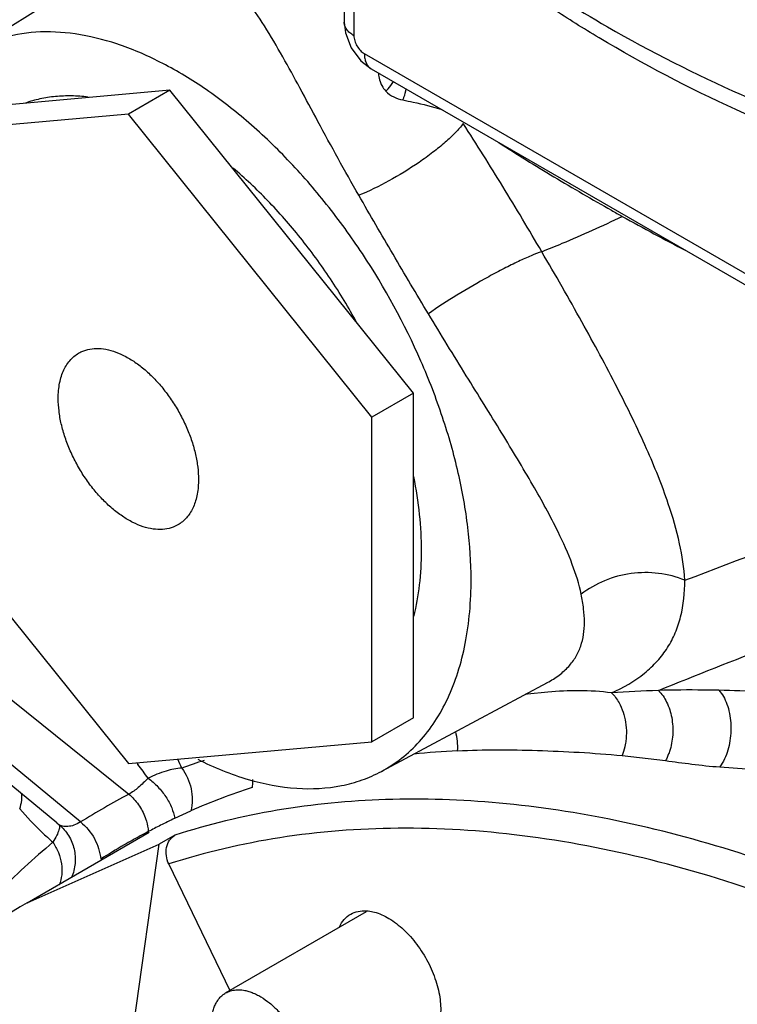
# Model space of a CAD drawing. Header units: inches. Extents: x 0 to 34, y 0 to 22.
# Tile 149 of 175: x 27.048 to 27.537, y 15.077 to 15.747. Entities that reach past the tile are written whole.
import ezdxf

# ---------------------------------------------------------------- set-up
doc = ezdxf.new("R2010")
doc.units = ezdxf.units.IN
doc.header["$LTSCALE"] = 1.87
doc.header["$MEASUREMENT"] = 0
doc.layers.get('0').update_dxf_attribs({"linetype": 'CONTINUOUS'})
doc.layers.add('3_ALL_AXES', color=7, linetype='CONTINUOUS')
doc.layers.add('7_ALL_FEATURES', color=7, linetype='CONTINUOUS')

msp = doc.modelspace()

# ---------------------------------------------------------------- linework, layer by layer
at = {"color": 7, "linetype": 'Continuous'}
for p, q in [((27.269031, 15.880453), (27.269031, 15.745447)), ((27.275621, 15.872536), (27.275621, 15.736261)), ((27.10435, 15.78127), (27.012253, 15.724084)), ((27.269031, 15.745459), (27.269838, 15.73817)), ((27.269838, 15.73817), (27.273696, 15.727975)), ((27.273696, 15.727975), (27.280266, 15.719189)), ((27.282688, 15.724021), (27.856547, 15.392711)), ((27.280266, 15.719189), (27.287354, 15.713718)), ((27.287348, 15.713721), (27.853252, 15.387004)), ((26.857568, 15.433054), (27.12237, 15.220116)), ((27.07334, 15.200574), (26.814625, 15.413917)), ((27.089508, 15.201142), (26.828575, 15.416314)), ((27.407083, 15.295931), (27.294304, 15.235554)), ((27.407158, 15.295971), (27.407189, 15.295987)), ((27.393644, 15.288227), (27.392438, 15.288109)), ((27.407584, 15.289505), (27.393644, 15.288227)), ((27.458095, 15.246292), (27.487663, 15.242872)), ((27.127754, 15.241343), (27.128541, 15.240321)), ((27.527172, 15.242638), (27.524638, 15.238619)), ((27.524638, 15.238619), (27.552186, 15.236533)), ((27.15363, 15.20363), (27.164629, 15.208739)), ((27.073358, 15.200559), (27.075004, 15.199208))]:
    msp.add_line(p, q, dxfattribs=at)
for centre, radius, start, end in [((28.356379, 17.223223), 1.843466, 240.585382, 240.844933), ((28.309542, 17.139754), 1.747754, 240.852787, 242.464481), ((27.529483, 14.08594), 1.205633, 92.218118, 93.734099), ((27.393134, 10.07971), 5.212683, 88.248262, 88.5609), ((27.305848, 15.252238), 0.040424, 356.247919, 14.868032), ((27.377231, 14.638117), 0.612263, 92.906514, 95.71126), ((26.679615, 14.895563), 0.566032, 36.33989, 37.522935), ((26.829519, 15.093407), 0.3593, 23.697036, 24.750592), ((27.309718, 14.823632), 0.440912, 107.96899, 110.054457), ((27.346554, 14.79507), 0.451906, 108.082555, 113.739096), ((27.458721, 14.59961), 0.705805, 118.460355, 121.541063), ((27.236206, 15.374205), 0.249613, 221.104708, 226.131956), ((27.407534, 14.675978), 0.585544, 116.747751, 117.664912), ((27.460271, 14.57171), 0.70239, 115.885054, 116.761318), ((27.227591, 15.365413), 0.237304, 226.160348, 228.640481), ((27.350512, 14.784858), 0.462636, 117.671091, 119.2211), ((27.347409, 14.790306), 0.456366, 119.998045, 122.345104), ((27.349048, 14.787491), 0.459623, 119.222052, 119.999587)]:
    msp.add_arc(centre, radius, start, end, dxfattribs=at)
for points, knots in [([(27.173584, 16.124873), (27.173595, 16.107132), (27.176698, 16.071245), (27.190474, 16.018242), (27.213193, 15.96638), (27.244571, 15.91619), (27.284243, 15.868117), (27.331818, 15.822591), (27.386816, 15.780032), (27.427041, 15.754535), (27.448174, 15.742335)], [0, 0, 0, 0, 0.1080092, 0.2180588, 0.3320005, 0.4513671, 0.5772836, 0.7105006, 0.8514352, 1, 1, 1, 1]), ([(27.442453, 15.734783), (27.431821, 15.741158), (27.391356, 15.766624), (27.353125, 15.795742), (27.326839, 15.819478)], [0, 0, 0, 0, 0.2592754, 1, 1, 1, 1]), ([(27.227181, 15.721849), (27.22317, 15.728933), (27.215352, 15.742296), (27.203049, 15.760633), (27.190227, 15.775873), (27.178278, 15.78575), (27.16801, 15.791165), (27.159986, 15.793937), (27.151501, 15.795358), (27.139284, 15.795382), (27.122863, 15.791445), (27.110573, 15.785133), (27.104357, 15.781274)], [0, 0, 0, 0, 0.1532937, 0.2914268, 0.4152985, 0.5272922, 0.5805219, 0.6331353, 0.6864468, 0.7417627, 0.862234, 1, 1, 1, 1]), ([(27.275621, 15.736261), (27.274636, 15.73683), (27.272847, 15.738066), (27.270702, 15.740313), (27.269349, 15.742804), (27.269031, 15.74459), (27.269031, 15.745447)], [0, 0, 0, 0, 0.2892103, 0.5490667, 0.7823324, 1, 1, 1, 1]), ([(27.448174, 15.742335), (27.477607, 15.725342), (27.540193, 15.693847), (27.640628, 15.65516), (27.748813, 15.624228), (27.862953, 15.601556), (27.981183, 15.587516), (28.101554, 15.582337), (28.222076, 15.586104), (28.301918, 15.594618), (28.341395, 15.600393)], [0, 0, 0, 0, 0.1108362, 0.227993, 0.3505307, 0.4773341, 0.6071018, 0.7384373, 0.8698884, 1, 1, 1, 1]), ([(27.355367, 15.366162), (27.355367, 15.377957), (27.353751, 15.402325), (27.347131, 15.439319), (27.336357, 15.477226), (27.316655, 15.528185), (27.290065, 15.576943), (27.257736, 15.621554), (27.231325, 15.651912), (27.203279, 15.678575), (27.174189, 15.700969), (27.144673, 15.718617), (27.115336, 15.73113), (27.086768, 15.738205), (27.059543, 15.739618), (27.034282, 15.735218), (27.019103, 15.728337), (27.012243, 15.724077)], [0, 0, 0, 0, 0.0625547, 0.1291519, 0.1989873, 0.271217, 0.4186254, 0.4917894, 0.5631414, 0.6317198, 0.6966969, 0.7574508, 0.8136301, 0.8652412, 0.912755, 0.9571714, 1, 1, 1, 1]), ([(27.275621, 15.736261), (27.275621, 15.735102), (27.276056, 15.732658), (27.277571, 15.729225), (27.279787, 15.726197), (27.281685, 15.7246), (27.282688, 15.724021)], [0, 0, 0, 0, 0.2373621, 0.5001604, 0.762845, 1, 1, 1, 1]), ([(27.868121, 15.588841), (27.82855, 15.595066), (27.751183, 15.610439), (27.639828, 15.642728), (27.536615, 15.683432), (27.472515, 15.716757), (27.442453, 15.734783)], [0, 0, 0, 0, 0.265565, 0.522223, 0.7676237, 1, 1, 1, 1]), ([(27.278907, 15.627656), (27.269348, 15.644221), (27.25605, 15.668639), (27.239151, 15.700222), (27.231134, 15.714868), (27.227181, 15.721849)], [0, 0, 0, 0, 0.5339085, 0.776053, 1, 1, 1, 1]), ([(27.282688, 15.724021), (27.282688, 15.722883), (27.282864, 15.720716), (27.283737, 15.717735), (27.285218, 15.715317), (27.286606, 15.714149), (27.287348, 15.713721)], [0, 0, 0, 0, 0.2892525, 0.5490841, 0.782334, 1, 1, 1, 1]), ([(27.292286, 15.710193), (27.292364, 15.70964), (27.292718, 15.707472), (27.293311, 15.705334), (27.293939, 15.703821)], [0, 0, 0, 0, 0.2543241, 1, 1, 1, 1]), ([(27.293939, 15.703821), (27.294147, 15.703322), (27.295042, 15.701393), (27.296267, 15.69961), (27.297351, 15.698453)], [0, 0, 0, 0, 0.254431, 1, 1, 1, 1]), ([(27.29735, 15.698454), (27.297865, 15.698973), (27.299783, 15.701015), (27.301493, 15.703262), (27.302567, 15.705034)], [0, 0, 0, 0, 0.2606665, 1, 1, 1, 1]), ([(27.308936, 15.692533), (27.309203, 15.693151), (27.310181, 15.695589), (27.310914, 15.698128), (27.311283, 15.700046)], [0, 0, 0, 0, 0.25619, 1, 1, 1, 1]), ([(27.297351, 15.698453), (27.29886, 15.696839), (27.302563, 15.694265), (27.3068, 15.692966), (27.308935, 15.692534)], [0, 0, 0, 0, 0.5036334, 1, 1, 1, 1]), ([(27.308935, 15.692534), (27.311289, 15.692058), (27.320208, 15.690174), (27.32906, 15.687939), (27.33548, 15.685971)], [0, 0, 0, 0, 0.2634452, 1, 1, 1, 1]), ([(27.350002, 15.676437), (27.348368, 15.674297), (27.344439, 15.669884), (27.33751, 15.663381), (27.32922, 15.656619), (27.316609, 15.647493), (27.299967, 15.637296), (27.285898, 15.630456), (27.278907, 15.627656)], [0, 0, 0, 0, 0.0928929, 0.2033227, 0.3276233, 0.4617149, 0.7401726, 1, 1, 1, 1]), ([(27.403472, 15.589252), (27.394773, 15.604108), (27.377279, 15.633374), (27.359184, 15.662275), (27.350002, 15.676437)], [0, 0, 0, 0, 0.5049312, 1, 1, 1, 1]), ([(27.374227, 15.663531), (27.386582, 15.655539), (27.411976, 15.639817), (27.437812, 15.624839), (27.451005, 15.6174)], [0, 0, 0, 0, 0.4927938, 1, 1, 1, 1]), ([(27.326305, 15.546984), (27.318188, 15.560441), (27.302258, 15.587256), (27.286642, 15.614254), (27.278907, 15.627656)], [0, 0, 0, 0, 0.5038746, 1, 1, 1, 1]), ([(27.403472, 15.589252), (27.408129, 15.591118), (27.426601, 15.598673), (27.444839, 15.60681), (27.458289, 15.613315)], [0, 0, 0, 0, 0.2514083, 1, 1, 1, 1]), ([(27.403472, 15.589252), (27.401054, 15.58843), (27.395733, 15.586337), (27.387206, 15.582497), (27.377548, 15.577716), (27.36347, 15.57023), (27.34614, 15.56015), (27.332643, 15.551419), (27.326305, 15.546984)], [0, 0, 0, 0, 0.0868688, 0.1943621, 0.3181355, 0.4534386, 0.7368094, 1, 1, 1, 1]), ([(27.489599, 15.417754), (27.485296, 15.430453), (27.474481, 15.457072), (27.454429, 15.498156), (27.430346, 15.542725), (27.412745, 15.573412), (27.403472, 15.589252)], [0, 0, 0, 0, 0.2093227, 0.447776, 0.7134652, 1, 1, 1, 1]), ([(27.414552, 15.398589), (27.409258, 15.409407), (27.396798, 15.432025), (27.3755, 15.467173), (27.351436, 15.505815), (27.33481, 15.532884), (27.326305, 15.546984)], [0, 0, 0, 0, 0.2092282, 0.4481665, 0.7139405, 1, 1, 1, 1]), ([(27.500899, 15.365648), (27.538514, 15.379713), (27.61305, 15.408446), (27.685153, 15.443371), (27.719438, 15.463422)], [0, 0, 0, 0, 0.5027551, 1, 1, 1, 1]), ([(27.482821, 15.29067), (27.534209, 15.311427), (27.612128, 15.341073), (27.713711, 15.385807), (27.763095, 15.411375), (27.786988, 15.425227)], [0, 0, 0, 0, 0.4994723, 0.7511023, 1, 1, 1, 1]), ([(27.500899, 15.365648), (27.500403, 15.374012), (27.497639, 15.391695), (27.492626, 15.40882), (27.489599, 15.417754)], [0, 0, 0, 0, 0.4703924, 1, 1, 1, 1]), ([(27.43033, 15.356098), (27.428887, 15.363013), (27.424311, 15.377518), (27.4181, 15.391338), (27.414552, 15.398589)], [0, 0, 0, 0, 0.466697, 1, 1, 1, 1]), ([(27.500899, 15.365648), (27.489523, 15.370357), (27.463896, 15.37337), (27.439943, 15.363676), (27.43033, 15.356098)], [0, 0, 0, 0, 0.5014526, 1, 1, 1, 1]), ([(27.294293, 15.23555), (27.299106, 15.238126), (27.308377, 15.244182), (27.320657, 15.255676), (27.331229, 15.269453), (27.339989, 15.285348), (27.346862, 15.303199), (27.353622, 15.330096), (27.355367, 15.351546), (27.355367, 15.366162)], [0, 0, 0, 0, 0.1082473, 0.2182523, 0.331996, 0.4511196, 0.576895, 0.710195, 1, 1, 1, 1]), ([(27.450965, 15.289014), (27.458959, 15.292551), (27.470156, 15.298987), (27.482257, 15.310334), (27.489314, 15.319568), (27.49464, 15.32977), (27.499662, 15.344999), (27.500852, 15.357307), (27.500899, 15.365648)], [0, 0, 0, 0, 0.2689288, 0.3910447, 0.5084644, 0.6246949, 0.743402, 1, 1, 1, 1]), ([(27.407196, 15.295992), (27.410024, 15.297504), (27.415239, 15.300767), (27.421865, 15.306702), (27.426858, 15.313394), (27.430246, 15.320779), (27.432147, 15.328787), (27.432709, 15.337387), (27.432081, 15.346584), (27.431005, 15.35286), (27.43033, 15.356098)], [0, 0, 0, 0, 0.1370725, 0.261795, 0.3781949, 0.4914701, 0.606753, 0.7281237, 0.8585771, 1, 1, 1, 1]), ([(27.45096, 15.28901), (27.443641, 15.29004), (27.429124, 15.290885), (27.414651, 15.290078), (27.407584, 15.289505)], [0, 0, 0, 0, 0.5104041, 1, 1, 1, 1]), ([(27.450963, 15.289011), (27.452985, 15.287081), (27.457493, 15.280943), (27.461297, 15.268903), (27.461236, 15.259128), (27.460384, 15.25431)], [0, 0, 0, 0, 0.2257387, 0.6047945, 1, 1, 1, 1]), ([(27.524047, 15.290749), (27.52051, 15.290837), (27.506769, 15.291071), (27.493022, 15.290936), (27.482821, 15.29067)], [0, 0, 0, 0, 0.2574559, 1, 1, 1, 1]), ([(27.482821, 15.29067), (27.485179, 15.288446), (27.489159, 15.28253), (27.492374, 15.27202), (27.493032, 15.260469), (27.491629, 15.252739), (27.490417, 15.249112)], [0, 0, 0, 0, 0.2203673, 0.4727055, 0.7399729, 1, 1, 1, 1]), ([(27.524047, 15.290749), (27.525216, 15.289518), (27.527342, 15.286533), (27.530629, 15.27921), (27.532598, 15.268311), (27.531838, 15.25501), (27.529148, 15.246399), (27.527172, 15.242638)], [0, 0, 0, 0, 0.1006585, 0.2150829, 0.4741653, 0.7479464, 1, 1, 1, 1]), ([(27.460384, 15.25431), (27.46026, 15.253606), (27.459707, 15.25088), (27.45888, 15.248205), (27.458095, 15.246292)], [0, 0, 0, 0, 0.2567118, 1, 1, 1, 1]), ([(27.346185, 15.249593), (27.355121, 15.25005), (27.37322, 15.250423), (27.400812, 15.249912), (27.429184, 15.248668), (27.448393, 15.247279), (27.458095, 15.246292)], [0, 0, 0, 0, 0.2395919, 0.4844958, 0.7388635, 1, 1, 1, 1]), ([(27.490417, 15.249112), (27.490231, 15.248553), (27.489462, 15.246412), (27.488499, 15.244337), (27.487663, 15.242872)], [0, 0, 0, 0, 0.2586774, 1, 1, 1, 1]), ([(27.158523, 15.237811), (27.154887, 15.237618), (27.146956, 15.235923), (27.139503, 15.232891), (27.135563, 15.230979)], [0, 0, 0, 0, 0.4539549, 1, 1, 1, 1]), ([(27.158523, 15.237811), (27.161542, 15.233683), (27.165786, 15.224118), (27.165791, 15.21362), (27.164629, 15.208739)], [0, 0, 0, 0, 0.5047819, 1, 1, 1, 1]), ([(27.169259, 15.243792), (27.180308, 15.238271), (27.202226, 15.229334), (27.235561, 15.222858), (27.262084, 15.224179), (27.281251, 15.229403), (27.290091, 15.233301), (27.294293, 15.23555)], [0, 0, 0, 0, 0.2850606, 0.5429263, 0.7780542, 0.8900232, 1, 1, 1, 1]), ([(27.487663, 15.242872), (27.493627, 15.242117), (27.505924, 15.24049), (27.518256, 15.239037), (27.524638, 15.238619)], [0, 0, 0, 0, 0.4845399, 1, 1, 1, 1]), ([(27.135563, 15.230978), (27.133387, 15.228788), (27.129355, 15.224742), (27.124703, 15.221321), (27.12237, 15.220116)], [0, 0, 0, 0, 0.5404166, 1, 1, 1, 1]), ([(27.135563, 15.230979), (27.137919, 15.229204), (27.142318, 15.225237), (27.147756, 15.218434), (27.151704, 15.211189), (27.153257, 15.206093), (27.153635, 15.203632)], [0, 0, 0, 0, 0.2643192, 0.5279474, 0.776872, 1, 1, 1, 1]), ([(27.206517, 15.230091), (27.206532, 15.229633), (27.206559, 15.22782), (27.20645, 15.226003), (27.206288, 15.224656)], [0, 0, 0, 0, 0.2520933, 1, 1, 1, 1]), ([(27.04812, 15.210101), (27.048744, 15.211995), (27.049639, 15.215531), (27.049713, 15.219221), (27.049437, 15.220832)], [0, 0, 0, 0, 0.5495087, 1, 1, 1, 1]), ([(27.12237, 15.220116), (27.124879, 15.218032), (27.12936, 15.213105), (27.132433, 15.207204), (27.133566, 15.204094)], [0, 0, 0, 0, 0.496282, 1, 1, 1, 1]), ([(27.133566, 15.204094), (27.133849, 15.203319), (27.134862, 15.200227), (27.135473, 15.197001), (27.135666, 15.194581)], [0, 0, 0, 0, 0.2536621, 1, 1, 1, 1]), ([(27.075004, 15.199208), (27.075124, 15.199082), (27.075294, 15.198671), (27.075333, 15.197477), (27.075079, 15.196476), (27.074853, 15.195742)], [0, 0, 0, 0, 0.1469816, 0.3548416, 1, 1, 1, 1]), ([(27.089508, 15.201142), (27.088114, 15.200245), (27.085333, 15.198829), (27.081131, 15.197922), (27.078019, 15.198055), (27.076072, 15.198607), (27.075306, 15.198987), (27.075004, 15.199208)], [0, 0, 0, 0, 0.3251295, 0.6043936, 0.8343942, 0.9266508, 1, 1, 1, 1]), ([(27.075004, 15.199208), (27.077508, 15.197145), (27.081878, 15.192137), (27.085662, 15.182921), (27.086354, 15.172917), (27.084694, 15.166395), (27.083392, 15.163348)], [0, 0, 0, 0, 0.2475267, 0.4964435, 0.747227, 1, 1, 1, 1]), ([(27.089508, 15.201142), (27.093349, 15.198076), (27.099771, 15.190324), (27.102804, 15.180709), (27.103245, 15.175862)], [0, 0, 0, 0, 0.5024793, 1, 1, 1, 1]), ([(27.074853, 15.195742), (27.074463, 15.194478), (27.073221, 15.191591), (27.071708, 15.18885), (27.070785, 15.187298)], [0, 0, 0, 0, 0.4228791, 1, 1, 1, 1]), ([(27.070785, 15.187298), (27.057531, 15.1765), (27.032088, 15.152901), (27.009796, 15.126315), (26.999369, 15.112259)], [0, 0, 0, 0, 0.4941372, 1, 1, 1, 1]), ([(27.070785, 15.187298), (27.072264, 15.185104), (27.074729, 15.180424), (27.076786, 15.172891), (27.077026, 15.165319), (27.075915, 15.160469), (27.075059, 15.158224)], [0, 0, 0, 0, 0.2606807, 0.5165292, 0.7631766, 1, 1, 1, 1])]:
    msp.add_open_spline(points, degree=3, knots=knots, dxfattribs=at)
at = {"layer": '3_ALL_AXES', "color": 7, "linetype": 'Continuous'}
for p, q in [((27.150366, 15.69911), (26.984637, 15.684305)), ((27.150366, 15.69911), (27.122082, 15.682781)), ((27.316095, 15.492943), (27.150366, 15.69911)), ((27.316095, 15.492943), (27.287811, 15.476613)), ((27.316095, 15.27197), (27.316095, 15.492943)), ((27.316095, 15.27197), (27.287811, 15.25564)), ((27.053241, 15.146174), (27.136326, 15.194143)), ((27.188295, 15.084758), (27.284236, 15.140149))]:
    msp.add_line(p, q, dxfattribs=at)
for points, knots in [([(27.405264, 15.907807), (27.436796, 15.886983), (27.505154, 15.84847), (27.616906, 15.801793), (27.739245, 15.765053), (27.869541, 15.739038), (28.00502, 15.724295), (28.142777, 15.721142), (28.279843, 15.729642), (28.370054, 15.743146), (28.414329, 15.751884)], [0, 0, 0, 0, 0.1085633, 0.2246953, 0.3473042, 0.4749401, 0.6059042, 0.7383441, 0.8703421, 1, 1, 1, 1]), ([(27.094702, 15.6945), (27.090935, 15.694947), (27.083491, 15.695467), (27.072496, 15.695056), (27.06196, 15.693438), (27.055218, 15.69154), (27.051966, 15.690394)], [0, 0, 0, 0, 0.2629234, 0.5160388, 0.7610434, 1, 1, 1, 1]), ([(27.277662, 15.540834), (27.272065, 15.551065), (27.26005, 15.570949), (27.239734, 15.598812), (27.217576, 15.624093), (27.201501, 15.639232), (27.193254, 15.646197)], [0, 0, 0, 0, 0.25782, 0.5128401, 0.7613658, 1, 1, 1, 1]), ([(27.074352, 15.489364), (27.074352, 15.49117), (27.074502, 15.494688), (27.075214, 15.499776), (27.076404, 15.504486), (27.078062, 15.508768), (27.080175, 15.512579), (27.082725, 15.515878), (27.085687, 15.518624), (27.087921, 15.520066), (27.089081, 15.520678)], [0, 0, 0, 0, 0.1490017, 0.2901741, 0.4233781, 0.5490781, 0.6681351, 0.7817994, 0.8917497, 1, 1, 1, 1]), ([(27.089081, 15.520678), (27.089922, 15.521122), (27.091674, 15.521909), (27.095422, 15.523059), (27.100545, 15.523649), (27.107029, 15.523006), (27.113797, 15.521066), (27.120716, 15.517882), (27.127652, 15.513525), (27.134464, 15.508087), (27.141015, 15.501681), (27.147168, 15.494441), (27.152795, 15.486517), (27.157779, 15.478075), (27.162016, 15.469293), (27.165415, 15.460354), (27.167908, 15.451444), (27.169439, 15.44275), (27.169812, 15.437025), (27.169812, 15.434252)], [0, 0, 0, 0, 0.0213133, 0.0429156, 0.0877184, 0.1358325, 0.1880972, 0.2448598, 0.3060544, 0.3712906, 0.4399322, 0.5111637, 0.5840471, 0.6575712, 0.7306962, 0.8024014, 0.8717193, 0.9378252, 1, 1, 1, 1]), ([(27.15657, 15.403796), (27.154932, 15.402766), (27.151308, 15.401097), (27.145266, 15.400012), (27.138749, 15.400323), (27.131908, 15.401995), (27.12488, 15.404971), (27.117807, 15.409182), (27.110834, 15.414533), (27.104109, 15.42091), (27.097776, 15.428175), (27.091971, 15.436171), (27.08682, 15.444724), (27.082436, 15.453648), (27.078914, 15.462749), (27.076329, 15.471832), (27.074739, 15.480698), (27.074352, 15.486537), (27.074352, 15.489364)], [0, 0, 0, 0, 0.0428278, 0.0872071, 0.1346633, 0.1862109, 0.2423285, 0.3030335, 0.367978, 0.4365379, 0.507888, 0.581064, 0.6550164, 0.72866, 0.8009259, 0.8707985, 0.9374072, 1, 1, 1, 1]), ([(27.169812, 15.434252), (27.169812, 15.430921), (27.169433, 15.426031), (27.167975, 15.419867), (27.16649, 15.41574), (27.164596, 15.412027), (27.162308, 15.408763), (27.159645, 15.405981), (27.157623, 15.40446), (27.15657, 15.403796)], [0, 0, 0, 0, 0.2885601, 0.4218287, 0.5479563, 0.6676412, 0.7819067, 0.8921259, 1, 1, 1, 1]), ([(27.316429, 15.341127), (27.318212, 15.348129), (27.320836, 15.36292), (27.32205, 15.386149), (27.320675, 15.410841), (27.318109, 15.427619), (27.316429, 15.436157)], [0, 0, 0, 0, 0.2264021, 0.4690326, 0.7273487, 1, 1, 1, 1]), ([(27.265816, 15.129805), (27.266669, 15.131607), (27.268763, 15.134919), (27.271793, 15.137438), (27.27341, 15.138373)], [0, 0, 0, 0, 0.5161808, 1, 1, 1, 1]), ([(27.27341, 15.138373), (27.274952, 15.139264), (27.278448, 15.140597), (27.282166, 15.140823), (27.284055, 15.140716)], [0, 0, 0, 0, 0.4849067, 1, 1, 1, 1]), ([(27.284055, 15.140716), (27.284501, 15.14069), (27.286338, 15.140533), (27.288157, 15.140177), (27.289506, 15.139815)], [0, 0, 0, 0, 0.2421781, 1, 1, 1, 1]), ([(27.289506, 15.139815), (27.292994, 15.138881), (27.300142, 15.135589), (27.30988, 15.127989), (27.318793, 15.117918), (27.326223, 15.106118), (27.331629, 15.093455), (27.334609, 15.080848), (27.334951, 15.069206), (27.333197, 15.062058), (27.331773, 15.05905)], [0, 0, 0, 0, 0.1087699, 0.2334833, 0.3699418, 0.5118072, 0.6517823, 0.7828986, 0.8997384, 1, 1, 1, 1])]:
    msp.add_open_spline(points, degree=3, knots=knots, dxfattribs=at)
at = {"layer": '7_ALL_FEATURES', "color": 7, "linetype": 'Continuous'}
for p, q in [((27.122082, 15.682781), (26.956353, 15.667976)), ((27.287811, 15.476613), (27.122082, 15.682781)), ((27.287811, 15.25564), (27.287811, 15.476613)), ((26.956353, 15.447003), (27.122082, 15.240836)), ((27.122082, 15.240836), (27.287811, 15.25564)), ((27.153741, 15.192113), (27.143134, 15.18599)), ((27.053241, 15.146174), (27.143134, 15.18599)), ((27.092416, 14.829091), (27.143134, 15.18599)), ((27.191425, 15.086273), (27.149638, 15.17256))]:
    msp.add_line(p, q, dxfattribs=at)
msp.add_arc((27.285287, 14.744733), 0.463681, 120.029279, 131.135571, dxfattribs=at)
for points, knots in [([(27.791885, 15.059819), (27.764021, 15.07725), (27.708296, 15.1094), (27.623161, 15.149866), (27.538955, 15.181191), (27.456315, 15.203118), (27.375862, 15.215457), (27.298193, 15.218074), (27.223943, 15.2109), (27.17649, 15.199448), (27.153741, 15.192113)], [0, 0, 0, 0, 0.1467323, 0.286886, 0.420359, 0.5472606, 0.6679304, 0.7829704, 0.893292, 1, 1, 1, 1]), ([(27.149638, 15.17256), (27.148788, 15.174316), (27.147657, 15.178071), (27.1478, 15.183783), (27.149785, 15.18883), (27.152326, 15.191297), (27.153741, 15.192113)], [0, 0, 0, 0, 0.2691436, 0.5307131, 0.7745648, 1, 1, 1, 1]), ([(27.844243, 14.999622), (27.814252, 15.020685), (27.754121, 15.059706), (27.661733, 15.109405), (27.570007, 15.148499), (27.479766, 15.17661), (27.391815, 15.19345), (27.306931, 15.198814), (27.225933, 15.19258), (27.174284, 15.180507), (27.149638, 15.17256)], [0, 0, 0, 0, 0.1484348, 0.2899817, 0.4243918, 0.5516633, 0.6720754, 0.7862297, 0.8951166, 1, 1, 1, 1]), ([(27.178587, 15.063298), (27.178586, 15.065674), (27.178864, 15.069162), (27.179936, 15.073546), (27.181027, 15.076467), (27.182417, 15.079081), (27.184097, 15.081361), (27.186049, 15.083283), (27.187526, 15.084314), (27.188295, 15.084758)], [0, 0, 0, 0, 0.2892755, 0.4225438, 0.5485047, 0.6679048, 0.7818821, 0.8919605, 1, 1, 1, 1]), ([(27.188295, 15.084758), (27.188807, 15.085053), (27.18987, 15.085589), (27.192135, 15.086425), (27.193941, 15.086768), (27.195159, 15.086877)], [0, 0, 0, 0, 0.2451455, 0.4924579, 1, 1, 1, 1]), ([(27.195159, 15.086877), (27.196956, 15.087037), (27.199767, 15.086884), (27.203479, 15.086049), (27.206401, 15.085068), (27.209362, 15.083758), (27.21342, 15.081539), (27.218438, 15.077982), (27.224114, 15.072737), (27.229398, 15.066588), (27.234124, 15.059732), (27.238141, 15.052382), (27.241323, 15.044773), (27.243569, 15.037144), (27.244622, 15.030852), (27.244911, 15.026023), (27.244856, 15.022614), (27.244534, 15.019377), (27.243947, 15.016338), (27.243098, 15.013521), (27.241994, 15.010949), (27.240641, 15.008643), (27.239049, 15.006622), (27.237231, 15.004907), (27.235874, 15.003974), (27.23517, 15.003568)], [0, 0, 0, 0, 0.0487829, 0.0751067, 0.1028227, 0.1319813, 0.1625756, 0.227787, 0.2977054, 0.37113, 0.4465998, 0.5225156, 0.5972485, 0.669248, 0.7371554, 0.769254, 0.7999768, 0.8292678, 0.8571172, 0.8835586, 0.9086858, 0.9326496, 0.9556661, 0.9780077, 1, 1, 1, 1])]:
    msp.add_open_spline(points, degree=3, knots=knots, dxfattribs=at)

doc.saveas('drawing.dxf')
